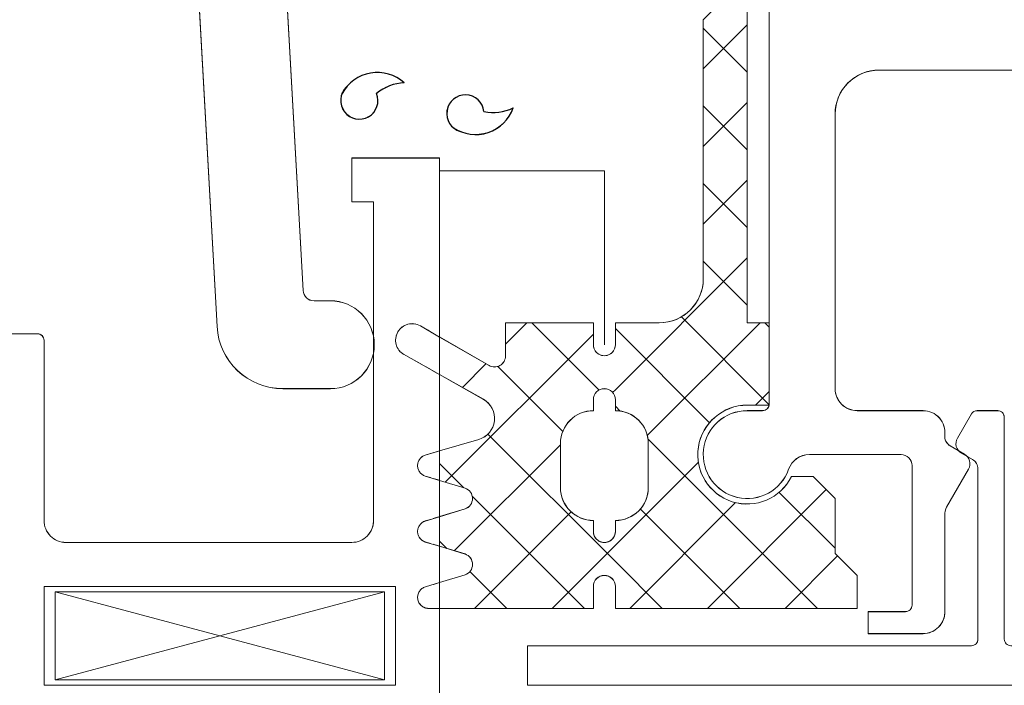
# Model space of a CAD drawing. Header units: millimetres. Extents: x -217426 to 968941, y -263248 to 449708.
# Tile 23 of 47: x 9054 to 9099, y -26870 to -26840. Entities that reach past the tile are written whole.
import ezdxf

# ---------------------------------------------------------------- set-up
doc = ezdxf.new("R2010")
doc.units = ezdxf.units.MM
doc.linetypes.add('a_base _85_a_base _85_WEST PTB LVL 2 - FACADE$0$HIDDEN', pattern=[0.375, 0.25, -0.125])
doc.linetypes.add('BIAL-IT1I-KGD-001-IN-DWG-141 LEVEL 2 - OVERALL FIRE EXIT PLAN$0$HIDDEN', pattern=[9.525, 6.35, -3.175])
doc.layers.get('0').update_dxf_attribs({"color": 254, "lineweight": 0})
for name, color, linetype, lineweight in [('ARCH', 9, 'Continuous', 0), ('HAT', 254, 'Continuous', 0), ('YD-EXTERNAL 1', 254, 'Continuous', 0), ('YD-EXTERNAL 4', 254, 'Continuous', 0)]:
    doc.layers.add(name, color=color, linetype=linetype, lineweight=lineweight)

# ---------------------------------------------------------------- blocks, each defined once
blk = doc.blocks.new('BIAL-IT1I-KGD-001-IN-DWG-141 LEVEL 2 - OVERALL FIRE EXIT PLAN$0$CW LAYOUT')
at = {"linetype": 'ByBlock'}
for p, q in [((4040, 68.76), (4040, 166.76)), ((4012, 92.76), (4012, 84.76)), ((4027.5, 90.16), (4027.5, 89.221)), ((4037.9, 90.46), (4027.8, 90.46)), ((4030.155, 89.26), (4037.9, 89.26)), ((4027.65, 88.961), (4028.75, 88.326)), ((4029.433, 88.509), (4029.722, 89.01)), ((4030.162, 88.832), (4031.902, 87.827)), ((4038.2, 88.96), (4038.2, 68.76)), ((4029.105, 88), (4029.479, 88.649)), ((4032.152, 87.76), (4036.65, 87.76)), ((4027.5, 83.76), (4027.5, 86.76)), ((4037.65, 86.76), (4037.65, 84.26)), ((4036.35, 86.26), (4030, 86.26)), ((4029.5, 85.76), (4029.5, 81.588)), ((4036.65, 84.26), (4036.65, 85.96)), ((4037.65, 84.26), (4036.65, 84.26)), ((4014, 82.76), (4026.5, 82.76)), ((4027.2, 79.76), (4008, 79.76)), ((4027.5, 78.76), (4027.5, 79.46)), ((4038.2, 68.76), (4040, 68.76)), ((4042, 64.76), (4016, 64.76)), ((4016, 64.76), (4016, 60.76)), ((4035.5, 46.76), (4035.5, 62.76)), ((4035.5, 62.76), (4040, 62.76)), ((4040, 62.76), (4040, 46.76)), ((4018, 60.76), (4018, 61.76)), ((4018, 61.76), (4032.5, 61.76)), ((4016, 60.76), (4018, 60.76)), ((4033.5, 60.76), (4033.5, 47.76)), ((4032.5, 46.76), (4024.3, 46.76)), ((4040, 46.76), (4035.5, 46.76)), ((4024, 46.46), (4024, 45.06))]:
    blk.add_line(p, q, dxfattribs=at)
at = {"linetype": 'Continuous'}
for p, q in [((4035, 83.76), (4034, 82.76)), ((4035, 83.76), (4034, 82.76)), ((4036.5, 83.76), (4035, 83.76)), ((4036.5, 83.76), (4035, 83.76)), ((4036.5, 72.76), (4036.5, 83.76)), ((4036.5, 72.76), (4036.5, 83.76)), ((4031.5, 82.76), (4030.5, 81.76)), ((4031.5, 82.76), (4030.5, 81.76)), ((4034, 82.76), (4031.5, 82.76)), ((4034, 82.76), (4031.5, 82.76)), ((4030.5, 81.76), (4030.5, 80.776)), ((4030.5, 81.76), (4030.5, 80.776)), ((4027.25, 79.76), (4023.5, 79.76)), ((4023.5, 79.76), (4023.5, 78.76)), ((4027.25, 79.76), (4023.5, 79.76)), ((4023.5, 79.76), (4023.5, 78.76)), ((4027.25, 78.76), (4027.25, 79.76)), ((4027.25, 78.76), (4027.25, 79.76)), ((4023.5, 78.76), (4008.5, 78.76)), ((4023.5, 78.76), (4008.5, 78.76)), ((4009.707, 76.76), (4009.352, 77.115)), ((4009.707, 76.76), (4009.352, 77.115)), ((4021.5, 76.76), (4009.707, 76.76)), ((4021.5, 76.76), (4009.707, 76.76)), ((4023.5, 72.76), (4023.5, 74.76)), ((4023.5, 72.76), (4023.5, 74.76)), ((4031, 74.26), (4029, 74.26)), ((4031, 74.26), (4029, 74.26)), ((4023.5, 72.76), (4024.5, 72.76)), ((4023.5, 72.76), (4024.5, 72.76)), ((4027.5, 72.76), (4027, 72.76)), ((4027.5, 72.76), (4027, 72.76)), ((4033, 72.76), (4032.5, 72.76)), ((4033, 72.76), (4032.5, 72.76)), ((4035.5, 72.76), (4036.5, 72.76)), ((4035.5, 72.76), (4036.5, 72.76)), ((4023.5, 67.76), (4023.5, 71.76)), ((4023.5, 71.76), (4024.5, 71.76)), ((4023.5, 67.76), (4023.5, 71.76)), ((4023.5, 71.76), (4024.5, 71.76)), ((4033, 71.76), (4032.5, 71.76)), ((4033, 71.76), (4032.5, 71.76)), ((4036.5, 71.76), (4035.5, 71.76)), ((4036.5, 71.76), (4035.5, 71.76)), ((4036.5, 64.76), (4036.5, 71.76)), ((4036.5, 64.76), (4036.5, 71.76)), ((4031, 70.26), (4029, 70.26)), ((4031, 70.26), (4029, 70.26)), ((4023.5, 67.76), (4025.013, 67.76)), ((4023.5, 67.76), (4025.013, 67.76)), ((4024.147, 64.76), (4025.446, 67.01)), ((4024.147, 64.76), (4025.446, 67.01)), ((4025.857, 64.76), (4026.985, 66.761)), ((4025.857, 64.76), (4026.985, 66.761)), ((4029.333, 64.76), (4028.808, 66.552)), ((4029.333, 64.76), (4028.808, 66.552)), ((4030.674, 64.76), (4031.026, 65.918)), ((4030.674, 64.76), (4031.026, 65.918)), ((4032.326, 64.76), (4031.974, 65.918)), ((4032.326, 64.76), (4031.974, 65.918)), ((4033.674, 64.76), (4034.026, 65.918)), ((4033.674, 64.76), (4034.026, 65.918))]:
    blk.add_line(p, q, dxfattribs=at)
at = {"lineweight": -3, "ltscale": 1000}
for p, q in [((4031.217, 80.214), (4033.763, 82.76)), ((4031.217, 80.214), (4033.763, 82.76)), ((4034.113, 82.873), (4036.5, 80.487)), ((4034.113, 82.873), (4036.5, 80.487)), ((4031.095, 82.356), (4036.5, 76.951)), ((4031.095, 82.356), (4036.5, 76.951)), ((4028.783, 74.244), (4036.5, 81.961)), ((4028.783, 74.244), (4036.5, 81.961)), ((4023.23, 75.763), (4027.228, 79.76)), ((4023.23, 75.763), (4027.228, 79.76)), ((4023.5, 79.568), (4023.692, 79.76)), ((4023.5, 79.568), (4023.692, 79.76)), ((4026.62, 79.76), (4027.25, 79.13)), ((4026.62, 79.76), (4027.25, 79.13)), ((4023.5, 79.344), (4028.63, 74.214)), ((4023.5, 79.344), (4028.63, 74.214)), ((4009.942, 78.76), (4011.942, 76.76)), ((4009.942, 78.76), (4011.942, 76.76)), ((4010.086, 76.76), (4012.086, 78.76)), ((4010.086, 76.76), (4012.086, 78.76)), ((4013.478, 78.76), (4015.478, 76.76)), ((4013.478, 78.76), (4015.478, 76.76)), ((4013.621, 76.76), (4015.621, 78.76)), ((4013.621, 76.76), (4015.621, 78.76)), ((4017.013, 78.76), (4019.013, 76.76)), ((4017.013, 78.76), (4019.013, 76.76)), ((4017.157, 76.76), (4019.157, 78.76)), ((4017.157, 76.76), (4019.157, 78.76)), ((4020.549, 78.76), (4026.549, 72.76)), ((4020.549, 78.76), (4026.549, 72.76)), ((4020.692, 76.76), (4022.692, 78.76)), ((4020.692, 76.76), (4022.692, 78.76)), ((4031.975, 73.9), (4036.5, 78.426)), ((4031.975, 73.9), (4036.5, 78.426)), ((4031.686, 78.229), (4036.5, 73.415)), ((4031.686, 78.229), (4036.5, 73.415)), ((4023.763, 72.76), (4028.046, 77.043)), ((4023.763, 72.76), (4028.046, 77.043)), ((4029.844, 76.536), (4033.62, 72.76)), ((4029.844, 76.536), (4033.62, 72.76)), ((4034.37, 72.76), (4036.5, 74.89)), ((4034.37, 72.76), (4036.5, 74.89)), ((4026.549, 72.76), (4026.672, 72.637)), ((4026.549, 72.76), (4026.672, 72.637)), ((4027.299, 72.76), (4027.516, 72.977)), ((4027.299, 72.76), (4027.516, 72.977)), ((4028.568, 66.958), (4034.37, 72.76)), ((4028.568, 66.958), (4034.37, 72.76)), ((4033.62, 72.76), (4036.5, 69.88)), ((4033.62, 72.76), (4036.5, 69.88)), ((4023.5, 68.961), (4026.561, 72.022)), ((4023.5, 68.961), (4026.561, 72.022)), ((4024.013, 71.76), (4030.753, 65.02)), ((4024.013, 71.76), (4030.753, 65.02)), ((4031.394, 66.249), (4036.5, 71.355)), ((4031.394, 66.249), (4036.5, 71.355)), ((4025.489, 67.415), (4028.442, 70.368)), ((4025.489, 67.415), (4028.442, 70.368)), ((4032.102, 70.742), (4036.5, 66.344)), ((4032.102, 70.742), (4036.5, 66.344)), ((4029.049, 70.26), (4033.878, 65.431)), ((4029.049, 70.26), (4033.878, 65.431)), ((4023.5, 68.738), (4024.478, 67.76)), ((4023.5, 68.738), (4024.478, 67.76)), ((4034.823, 66.142), (4036.5, 67.819)), ((4034.823, 66.142), (4036.5, 67.819)), ((4025.366, 66.872), (4026.441, 65.797)), ((4025.366, 66.872), (4026.441, 65.797)), ((4029.906, 64.76), (4031.009, 65.864)), ((4029.906, 64.76), (4031.009, 65.864)), ((4033.441, 64.76), (4033.776, 65.095)), ((4033.441, 64.76), (4033.776, 65.095))]:
    blk.add_line(p, q, dxfattribs=at)
for p, q in [((4016.587, 72.26), (4016.587, 64.76)), ((4024.5, 72.26), (4016.587, 72.26)), ((4027.5, 71.76), (4027, 71.76)), ((4027.5, 71.76), (4027, 71.76)), ((4035.326, 64.76), (4034.974, 65.918)), ((4035.326, 64.76), (4034.974, 65.918)), ((4035.75, 62.26), (4039.75, 47.26)), ((4039.75, 62.26), (4035.75, 47.26)), ((4039.75, 62.26), (4035.75, 62.26)), ((4035.75, 62.26), (4035.75, 47.26)), ((4039.75, 47.26), (4039.75, 62.26)), ((4022.5, 59.79), (4022.5, 59.047)), ((4026.5, 57.628), (4026.5, 59.79)), ((4022.028, 58.548), (4008.472, 57.795)), ((4008.5, 53.79), (4023.666, 54.633)), ((4035.75, 47.26), (4039.75, 47.26))]:
    blk.add_line(p, q)
at = {"linetype": 'BIAL-IT1I-KGD-001-IN-DWG-141 LEVEL 2 - OVERALL FIRE EXIT PLAN$0$HIDDEN'}
for p, q in [((4023.642, 63.885), (4024.147, 64.76)), ((4023.642, 63.885), (4024.147, 64.76)), ((4024.93, 63.116), (4025.857, 64.76)), ((4024.93, 63.116), (4025.857, 64.76)), ((4029.523, 64.109), (4029.333, 64.76)), ((4029.523, 64.109), (4029.333, 64.76)), ((4030.477, 64.109), (4030.674, 64.76)), ((4030.477, 64.109), (4030.674, 64.76)), ((4032.523, 64.109), (4032.326, 64.76)), ((4032.523, 64.109), (4032.326, 64.76)), ((4033.477, 64.109), (4033.674, 64.76)), ((4033.477, 64.109), (4033.674, 64.76)), ((4035.52, 64.121), (4035.326, 64.76)), ((4035.52, 64.121), (4035.326, 64.76)), ((4036.5, 64.26), (4036.5, 64.76)), ((4036.5, 64.26), (4036.5, 64.76))]:
    blk.add_line(p, q, dxfattribs=at)
at = {"linetype": 'ByBlock'}
for centre, radius, start, end in [((4027.8, 90.16), 0.3, 90, 180), ((4027.8, 89.221), 0.3, 180, 240), ((4030.155, 88.76), 0.5, 90, 150), ((4037.9, 88.96), 0.3, 0, 90), ((4029.912, 88.399), 0.5, 60, 150), ((4029, 88.759), 0.5, 240, 330), ((4028.672, 88.25), 0.5, 263.4171, 330), ((4032.152, 88.26), 0.5, 240, 270), ((4028.5, 86.76), 1, 83.4171, 180), ((4036.65, 86.76), 1, 360, 90), ((4030, 85.76), 0.5, 90, 180), ((4036.35, 85.96), 0.3, 0, 90), ((4014, 84.76), 2, 180, 270), ((4026.5, 83.76), 1, 270, 0), ((4030.5, 81.588), 1, 180, 250.5288), ((4029.5, 78.76), 2, 179.9951, 70.5288), ((4027.2, 79.46), 0.3, 360, 90), ((4032.5, 60.76), 1, 0, 90), ((4032.5, 47.76), 1, 270, 360), ((4024.3, 46.46), 0.3, 90, 180)]:
    blk.add_arc(centre, radius, start, end, dxfattribs=at)
at = {"linetype": 'Continuous'}
for centre, radius, start, end in [((4029.5, 78.76), 2.25, 180, 63.6122), ((4029.5, 78.76), 2.25, 180, 63.6122), ((4021.5, 74.76), 2, 0.0028, 90.0028), ((4021.5, 74.76), 2, 0.0028, 90.0028), ((4029, 72.76), 1.5, 90, 180), ((4029, 72.76), 1.5, 90, 180), ((4031, 72.76), 1.5, 0, 90), ((4031, 72.76), 1.5, 0, 90), ((4024.5, 72.26), 0.5, 270, 90), ((4024.5, 72.26), 0.5, 270, 90), ((4033, 72.26), 0.5, 270, 90), ((4033, 72.26), 0.5, 270, 90), ((4035.5, 72.26), 0.5, 90, 270), ((4035.5, 72.26), 0.5, 90, 270), ((4029, 71.76), 1.5, 180, 270), ((4029, 71.76), 1.5, 180, 270), ((4031, 71.76), 1.5, 270, 0), ((4031, 71.76), 1.5, 270, 0), ((4025.013, 67.26), 0.5, 330, 90), ((4025.013, 67.26), 0.5, 330, 90), ((4027.851, 66.261), 1, 16.8813, 150), ((4027.851, 66.261), 1, 16.8813, 150), ((4031.5, 65.76), 0.5, 18.4349, 161.5651), ((4031.5, 65.76), 0.5, 18.4349, 161.5651), ((4034.5, 65.76), 0.5, 18.4349, 161.5651), ((4034.5, 65.76), 0.5, 18.4349, 161.5651)]:
    blk.add_arc(centre, radius, start, end, dxfattribs=at)
for centre, radius, start, end in [((4027, 72.26), 0.5, 90, 270), ((4027, 72.26), 0.5, 90, 270), ((4024.5, 59.79), 2, 360, 180), ((4022, 59.047), 0.5, 273.1798, 360), ((4023.5, 57.628), 3, 273.1798, 360)]:
    blk.add_arc(centre, radius, start, end)
at = {"lineweight": -3, "ltscale": 1000}
for centre, radius, start, end in [((4013.111, 66.401), 1.82, 326.2804, 70.4947), ((4011.884, 67.21), 2.046, 347.8467, 26.2874), ((4013.111, 66.401), 1.82, 326.2804, 70.4947), ((4011.884, 67.21), 2.046, 347.8467, 26.2874), ((4013.975, 65.936), 0.848, 96.1298, 343.4419), ((4013.975, 65.936), 0.848, 96.1298, 343.4419), ((4013.926, 61.927), 1.82, 137.7226, 241.9369), ((4013.926, 61.927), 1.82, 137.7226, 241.9369), ((4014.624, 63.22), 2.046, 181.9299, 220.3706), ((4014.624, 63.22), 2.046, 181.9299, 220.3706), ((4013.384, 61.109), 0.848, 224.7754, 112.0875), ((4013.384, 61.109), 0.848, 224.7754, 112.0875)]:
    blk.add_arc(centre, radius, start, end, dxfattribs=at)
at = {"linetype": 'BIAL-IT1I-KGD-001-IN-DWG-141 LEVEL 2 - OVERALL FIRE EXIT PLAN$0$HIDDEN'}
for centre, radius, start, end in [((4030, 64.26), 0.5, 197.5898, 342.4102), ((4030, 64.26), 0.5, 197.5898, 342.4102), ((4033, 64.26), 0.5, 197.5898, 342.4102), ((4033, 64.26), 0.5, 197.5898, 342.4102), ((4036, 64.26), 0.5, 196.1728, 0), ((4036, 64.26), 0.5, 196.1728, 0), ((4024.292, 63.51), 0.75, 150, 330), ((4024.292, 63.51), 0.75, 150, 330)]:
    blk.add_arc(centre, radius, start, end, dxfattribs=at)
blk = doc.blocks.new('ARCH-ABV-11.07')
at = {"layer": 'HAT', "true_color": 0x636466}
h = blk.add_hatch(dxfattribs=at)
h.set_pattern_fill('ANSI32', color=251, scale=50)
h.set_pattern_definition([(45, (35866.2, -46753.35), (-336.7596, 336.7596), []), (45, (36090.7, -46753.35), (-336.7596, 336.7596), [])])
h.paths.add_polyline_path([(13492.244, -28613.354), (13492.244, -38500.045), (9093.489, -38500.045), (9093.489, -22942.048), (12662.245, -22942.048), (12662.245, -24330.048), (12927.245, -24330.048), (12927.245, -28613.354)])
at = {"layer": 'YD-EXTERNAL 4', "color": 251, "linetype": 'Continuous', "true_color": 0x636466}
for p, q in [((9085.249, -26839.752), (9085.604, -26839.397)), ((9080.749, -26846.632), (9073.249, -26846.632)), ((9080.749, -26854.545), (9080.749, -26846.632)), ((9076.249, -26853.545), (9080.249, -26853.545)), ((9076.249, -26853.545), (9080.249, -26853.545)), ((9076.249, -26853.545), (9076.249, -26855.058)), ((9080.249, -26853.545), (9080.249, -26854.545)), ((9081.249, -26853.545), (9081.249, -26854.545)), ((9073.249, -26854.192), (9075.499, -26855.491)), ((9073.249, -26855.902), (9075.25, -26857.03)), ((9080.249, -26857.545), (9080.249, -26857.045)), ((9073.249, -26859.378), (9075.04, -26858.853)), ((9073.249, -26859.378), (9075.04, -26858.853)), ((9078.749, -26861.045), (9078.749, -26859.045)), ((9073.249, -26860.719), (9074.407, -26861.071)), ((9073.249, -26860.719), (9074.407, -26861.071)), ((9073.249, -26862.371), (9074.407, -26862.019)), ((9073.249, -26862.371), (9074.407, -26862.019)), ((9080.249, -26863.045), (9080.249, -26862.545)), ((9081.249, -26863.045), (9081.249, -26862.545)), ((9073.249, -26863.719), (9074.407, -26864.071)), ((9073.249, -26863.719), (9074.407, -26864.071)), ((9073.249, -26865.371), (9074.407, -26865.019)), ((9073.249, -26865.371), (9074.407, -26865.019)), ((9070.749, -26865.795), (9055.749, -26869.795)), ((9070.749, -26869.795), (9055.749, -26865.795))]:
    blk.add_line(p, q, dxfattribs=at)
at = {"layer": 'YD-EXTERNAL 4', "color": 251, "linetype": 'a_base _85_a_base _85_WEST PTB LVL 2 - FACADE$0$HIDDEN', "true_color": 0x636466}
for p, q in [((9072.374, -26853.687), (9073.249, -26854.192)), ((9072.374, -26853.687), (9073.249, -26854.192)), ((9071.605, -26854.975), (9073.249, -26855.902)), ((9072.598, -26859.568), (9073.249, -26859.378)), ((9072.598, -26860.522), (9073.249, -26860.719)), ((9072.598, -26860.522), (9073.249, -26860.719)), ((9072.598, -26862.568), (9073.249, -26862.371)), ((9072.598, -26862.568), (9073.249, -26862.371)), ((9072.598, -26863.522), (9073.249, -26863.719)), ((9072.609, -26865.565), (9073.249, -26865.371)), ((9072.609, -26865.565), (9073.249, -26865.371))]:
    blk.add_line(p, q, dxfattribs=at)
at = {"layer": 'YD-EXTERNAL 4', "color": 251, "linetype": 'Continuous', "true_color": 0x636466, "flags": 128}
for points in [[(9060.779, -26830.045), (9060.279, -26830.545), (9060.279, -26832.545, -0.414214), (9059.279, -26833.545), (9055.479, -26833.545), (9055.479, -26832.045), (9055.279, -26832.045, 0.414214), (9054.279, -26833.045), (9054.279, -26835.045), (9061.779, -26835.045, -0.414214), (9062.279, -26835.545), (9062.279, -26838.545), (9063.121, -26853.711, 0.39805), (9066.117, -26856.545), (9068.279, -26856.545, 1), (9068.279, -26852.545), (9067.536, -26852.545, -0.39805), (9067.036, -26852.073), (9066.283, -26838.517, -0.013876), (9066.279, -26838.351), (9066.279, -26821.045), (9062.279, -26821.045), (9062.279, -26824.545, -0.414214)], [(9101.249, -26842.045), (9093.249, -26842.045, 0.414214), (9091.249, -26844.045), (9091.249, -26856.545, 0.414214), (9092.249, -26857.545), (9095.249, -26857.545, -0.44828), (9096.242, -26858.66, 0.298982), (9096.489, -26859.15), (9097.137, -26859.524, -0.414214), (9097.32, -26860.207), (9096.316, -26861.947, 0.131652), (9096.249, -26862.197), (9096.249, -26866.695, -0.414214), (9095.249, -26867.695), (9092.749, -26867.695), (9092.749, -26866.695), (9094.449, -26866.695, 0.414214), (9094.749, -26866.395), (9094.749, -26860.045, 0.414214), (9094.249, -26859.545), (9090.077, -26859.545, 0.317837), (9089.134, -26860.212, -1.931954), (9087.249, -26857.545), (9087.949, -26857.545, 0.414214), (9088.249, -26857.245), (9088.249, -26838.045, 0.414214)], [(9073.249, -26866.545), (9080.249, -26866.545), (9080.249, -26865.545, -1), (9081.249, -26865.545), (9081.249, -26866.545), (9092.249, -26866.545), (9092.249, -26865.045), (9091.249, -26864.045), (9091.249, -26861.545), (9090.249, -26860.545), (9089.264, -26860.545, -1.79687), (9087.249, -26857.295), (9088.249, -26857.295), (9088.249, -26853.545), (9087.249, -26853.545), (9087.249, -26838.545)], [(9081.249, -26853.545), (9083.249, -26853.545, 0.414214), (9085.249, -26851.545), (9085.249, -26839.752)], [(9045.249, -26872.045), (9073.249, -26872.045), (9073.249, -26846.045), (9069.249, -26846.045), (9069.249, -26848.045), (9070.249, -26848.045), (9070.249, -26862.545, -0.414214), (9069.249, -26863.545), (9056.249, -26863.545, -0.414214), (9055.249, -26862.545), (9055.249, -26854.345, 0.414214), (9054.949, -26854.045), (9053.549, -26854.045, 0.414214)], [(9081.249, -26862.545, 0.414214), (9082.749, -26861.045), (9082.749, -26859.045, 0.414214), (9081.249, -26857.545), (9081.249, -26857.045)]]:
    blk.add_lwpolyline(points, format="xyb", dxfattribs=at)
blk.add_lwpolyline([(9169.745, -26867.745, -0.414214), (9169.245, -26868.245), (9099.249, -26868.245, -0.414214), (9098.949, -26867.945), (9098.949, -26857.845, 0.414214), (9098.649, -26857.545), (9097.71, -26857.545, 0.267949), (9097.45, -26857.695), (9096.815, -26858.795, 0.414214), (9096.998, -26859.478), (9097.499, -26859.767, -0.267949), (9097.749, -26860.2), (9097.749, -26867.945, -0.414214), (9097.449, -26868.245), (9077.249, -26868.245), (9077.249, -26870.045), (9175.249, -26870.045), (9175.249, -26868.445), (9171.955, -26867.902, -0.86287), (9172.245, -26865.945, 1), (9172.245, -26864.445, 0.414214), (9169.745, -26866.945)], format="xyb", close=True, dxfattribs=at)
for points in [[(9071.249, -26870.045), (9055.249, -26870.045), (9055.249, -26865.545), (9071.249, -26865.545)], [(9055.749, -26869.795), (9070.749, -26869.795), (9070.749, -26865.795), (9055.749, -26865.795)]]:
    blk.add_lwpolyline(points, close=True, dxfattribs=at)
at = {"layer": 'YD-EXTERNAL 4', "color": 251, "linetype": 'a_base _85_a_base _85_WEST PTB LVL 2 - FACADE$0$HIDDEN', "true_color": 0x636466, "flags": 128}
blk.add_lwpolyline([(9072.749, -26866.545, -0.867964), (9072.609, -26865.565)], format="xyb", dxfattribs=at)
blk.add_lwpolyline([(9072.749, -26866.545), (9073.249, -26866.545)], dxfattribs=at)
at = {"layer": 'YD-EXTERNAL 4', "color": 251, "linetype": 'Continuous', "true_color": 0x636466}
for centre, radius, start, end in [((9070.415, -26843.971), 1.82, 47.7226, 151.9369), ((9069.597, -26843.429), 0.848, 134.7754, 22.0875), ((9071.709, -26844.669), 2.046, 91.9299, 130.3706), ((9074.424, -26844.02), 0.848, 6.1298, 253.4419), ((9074.889, -26843.156), 1.82, 236.2804, 340.4947), ((9075.699, -26841.929), 2.046, 257.8467, 296.2874), ((9080.749, -26854.545), 0.5, 180, 0), ((9075.749, -26855.058), 0.5, 240, 0), ((9080.749, -26857.045), 0.5, 0, 180), ((9074.75, -26857.896), 1, 286.8813, 60), ((9080.249, -26859.045), 1.5, 90, 180), ((9074.249, -26861.545), 0.5, 288.4349, 71.5651), ((9080.249, -26861.045), 1.5, 180, 270), ((9080.749, -26863.045), 0.5, 180, 0), ((9074.249, -26864.545), 0.5, 288.4349, 71.5651)]:
    blk.add_arc(centre, radius, start, end, dxfattribs=at)
at = {"layer": 'YD-EXTERNAL 4', "color": 251, "linetype": 'a_base _85_a_base _85_WEST PTB LVL 2 - FACADE$0$HIDDEN', "true_color": 0x636466}
for centre, radius, start, end in [((9071.999, -26854.337), 0.75, 60, 240), ((9072.749, -26860.045), 0.5, 107.5898, 252.4102), ((9072.749, -26863.045), 0.5, 107.5898, 252.4102)]:
    blk.add_arc(centre, radius, start, end, dxfattribs=at)
at = {"layer": 'YD-EXTERNAL 1', "color": 251, "true_color": 0x636466, "rotation": 269.9999999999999}
blk.add_blockref('BIAL-IT1I-KGD-001-IN-DWG-141 LEVEL 2 - OVERALL FIRE EXIT PLAN$0$CW LAYOUT', (9008.489, -22830.048), dxfattribs=at)

msp = doc.modelspace()

# ---------------------------------------------------------------- block references
at = {"layer": 'ARCH'}
msp.add_blockref('ARCH-ABV-11.07', (0, 0), dxfattribs=at)

doc.saveas('drawing.dxf')
